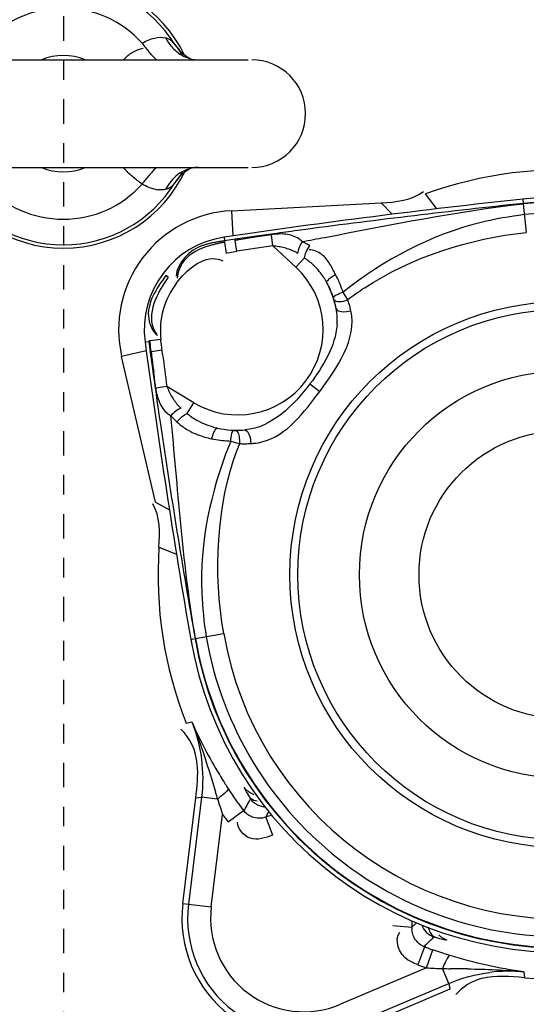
# Model space of a CAD drawing. Header units: inches. Extents: x 22575 to 24734, y 6028 to 6659.
# Tile 122 of 163: x 24592.34 to 24594.93, y 6492.67 to 6497.71. Entities that reach past the tile are written whole.
import ezdxf

# ---------------------------------------------------------------- set-up
doc = ezdxf.new("R2010")
doc.units = ezdxf.units.IN
doc.header["$LTSCALE"] = 0.5
doc.header["$MEASUREMENT"] = 0
doc.linetypes.add('CENTER', pattern=[2, 1.25, -0.25, 0.25, -0.25])
doc.layers.add('CL', color=1, linetype='Continuous')

# ---------------------------------------------------------------- blocks, each defined once
blk = doc.blocks.new('Flygt Large 14 MGD')
at = {"color": 6, "linetype": 'Continuous'}
for p, q in [((24499.5176, 6491.9267), (24501.428, 6491.9267)), ((24499.5176, 6491.3755), (24501.428, 6491.3755)), ((24501.071, 6491.3226), (24501.0679, 6491.3186)), ((24502.3938, 6491.1632), (24502.3353, 6491.2398)), ((24502.165, 6491.1353), (24502.1088, 6491.194)), ((24502.8337, 6491.2131), (24502.8361, 6491.1909)), ((24502.8363, 6491.1886), (24502.852, 6491.0427)), ((24501.3424, 6491.1538), (24501.3492, 6491.0247)), ((24501.5466, 6491.0309), (24501.4644, 6491.0182)), ((24501.5549, 6490.9739), (24501.5466, 6491.0309)), ((24501.7224, 6491.0577), (24501.665, 6491.0499)), ((24501.6962, 6491.0542), (24501.665, 6491.05)), ((24501.3045, 6491.0182), (24501.3073, 6490.9995)), ((24501.4463, 6491.0195), (24501.3612, 6491.0073)), ((24501.0188, 6490.8126), (24501.0068, 6490.8216)), ((24500.8999, 6490.4813), (24500.9186, 6490.4838)), ((24500.9806, 6490.4933), (24500.9256, 6490.4872)), ((24500.906, 6490.4365), (24500.78, 6490.4075)), ((24500.926, 6490.4298), (24500.9377, 6490.3446)), ((24500.9871, 6490.4384), (24500.9314, 6490.4313)), ((24500.9856, 6490.4506), (24500.9834, 6490.4689)), ((24500.9898, 6490.4178), (24500.9856, 6490.4506)), ((24500.9414, 6490.3483), (24500.9442, 6490.3276)), ((24500.9414, 6490.3483), (24500.944, 6490.3276)), ((24501.0115, 6490.2528), (24500.9544, 6490.2451)), ((24501.744, 6490.2661), (24501.7945, 6490.2281)), ((24500.9712, 6490.1088), (24500.9785, 6490.0593)), ((24501.0356, 6490.0688), (24501.0319, 6490.1033)), ((24501.0352, 6490.0688), (24501.0319, 6490.1033)), ((24501.3391, 6489.9733), (24501.3689, 6489.9646)), ((24501.3689, 6489.9646), (24501.3833, 6489.9605)), ((24500.9527, 6489.6597), (24501.0245, 6489.6219)), ((24500.971, 6489.4293), (24501.0608, 6489.3942)), ((24501.134, 6488.9576), (24501.156, 6488.9614)), ((24501.1583, 6488.9618), (24501.302, 6488.9868)), ((24501.1105, 6488.5288), (24501.1397, 6488.5346)), ((24501.3247, 6488.1951), (24501.3193, 6488.2033)), ((24501.1893, 6488.1487), (24501.122, 6487.6008)), ((24501.1594, 6488.1449), (24501.1893, 6488.1487)), ((24501.2711, 6488.1387), (24501.1893, 6488.1487)), ((24501.2391, 6487.5865), (24501.2973, 6488.0605)), ((24501.408, 6488.087), (24501.4041, 6488.0803)), ((24501.4096, 6488.0849), (24501.4062, 6488.0777)), ((24501.518, 6488.0469), (24501.5528, 6487.9549)), ((24501.093, 6487.6044), (24501.2391, 6487.5865)), ((24502.2902, 6487.5053), (24502.2666, 6487.4828)), ((24502.1686, 6487.4908), (24502.2666, 6487.4828)), ((24502.3713, 6487.4281), (24502.3763, 6487.4339)), ((24502.3737, 6487.4272), (24502.3793, 6487.4329)), ((24502.3271, 6487.3837), (24502.3331, 6487.389)), ((24502.3302, 6487.3825), (24502.3355, 6487.3881)), ((24502.4244, 6487.3498), (24502.4043, 6487.3564)), ((24502.4437, 6487.3436), (24502.4244, 6487.3498)), ((24502.4624, 6487.3378), (24502.4437, 6487.3436)), ((24502.3405, 6487.2743), (24501.9009, 6487.0877)), ((24502.4551, 6487.1948), (24502.4229, 6487.2707)), ((24502.8397, 6487.2535), (24502.8422, 6487.2239)), ((24501.947, 6486.9791), (24502.4551, 6487.1948)), ((24502.4551, 6487.1948), (24502.4597, 6487.165))]:
    blk.add_line(p, q, dxfattribs=at)
at = {"color": 7, "linetype": 'Continuous'}
for p, q in [((24501.3424, 6491.1538), (24502.1088, 6491.194)), ((24502.8361, 6491.1909), (24502.8363, 6491.1886)), ((24501.3059, 6490.9918), (24501.3156, 6490.9347)), ((24501.3612, 6491.0073), (24501.3073, 6490.9995)), ((24501.3698, 6490.9462), (24501.3613, 6491.0017)), ((24501.3151, 6490.9373), (24501.3334, 6490.9404)), ((24501.3334, 6490.9404), (24501.3516, 6490.9433)), ((24501.3516, 6490.9433), (24501.3698, 6490.9462)), ((24501.5549, 6490.9739), (24501.6724, 6490.8643)), ((24501.6724, 6490.8643), (24501.7165, 6490.9116)), ((24501.925, 6490.7185), (24501.9139, 6490.7361)), ((24500.9186, 6490.4838), (24500.926, 6490.4298)), ((24500.9286, 6490.4558), (24500.9274, 6490.4683)), ((24500.93, 6490.4435), (24500.9286, 6490.4558)), ((24500.9314, 6490.4313), (24500.93, 6490.4435)), ((24500.9527, 6489.6597), (24500.78, 6490.4075)), ((24501.1492, 6490.17), (24501.0115, 6490.2528)), ((24501.116, 6490.1146), (24501.1492, 6490.17)), ((24501.1583, 6488.9618), (24501.156, 6488.9614)), ((24501.3367, 6488.1768), (24501.3247, 6488.1951)), ((24501.3486, 6488.159), (24501.3367, 6488.1768)), ((24501.093, 6487.6044), (24501.1594, 6488.1449)), ((24501.2797, 6488.1123), (24501.2855, 6488.0948)), ((24501.3776, 6488.1171), (24501.3662, 6488.1335)), ((24501.2855, 6488.0948), (24501.2913, 6488.0776)), ((24501.2913, 6488.0776), (24501.2973, 6488.0605)), ((24501.2973, 6488.0605), (24501.3126, 6488.039)), ((24501.325, 6488.022), (24501.4041, 6488.0803)), ((24501.3126, 6488.039), (24501.3251, 6488.0219)), ((24502.3302, 6487.3825), (24502.2958, 6487.2904)), ((24502.3405, 6487.2743), (24502.3728, 6487.3672)), ((24502.3107, 6487.2849), (24502.3206, 6487.2813)), ((24502.3206, 6487.2813), (24502.3306, 6487.2778)), ((24502.3306, 6487.2778), (24502.3405, 6487.2743)), ((24502.4597, 6487.165), (24501.9584, 6486.9522))]:
    blk.add_line(p, q, dxfattribs=at)
for points in [[(24501.0528, 6492.0057), (24501.0488, 6492.0108), (24501.0446, 6492.0156), (24501.0399, 6492.02), (24501.035, 6492.0241), (24501.0298, 6492.0278), (24501.0243, 6492.0311), (24501.0184, 6492.0341), (24501.0122, 6492.0366), (24501.0056, 6492.0388)], [(24501.0056, 6491.2634), (24501.012, 6491.2655), (24501.0181, 6491.268), (24501.0239, 6491.2709), (24501.0295, 6491.2742), (24501.0348, 6491.278), (24501.0398, 6491.2821), (24501.0445, 6491.2865), (24501.0488, 6491.2914), (24501.0528, 6491.2966)], [(24501.7431, 6490.9743), (24501.739, 6490.9767), (24501.7349, 6490.9791), (24501.7307, 6490.9815), (24501.7264, 6490.9839), (24501.7222, 6490.9862), (24501.7178, 6490.9886), (24501.7134, 6490.9909), (24501.7088, 6490.9932), (24501.7042, 6490.9956)], [(24501.9384, 6490.6971), (24501.9358, 6490.7012), (24501.925, 6490.7185)], [(24500.9274, 6490.4683), (24500.9262, 6490.4809), (24500.9256, 6490.4872)], [(24501.0319, 6490.1033), (24501.0352, 6490.0997), (24501.0385, 6490.0962), (24501.0419, 6490.0926), (24501.0453, 6490.0891), (24501.0488, 6490.0856), (24501.0523, 6490.0821), (24501.0558, 6490.0787), (24501.0594, 6490.0752), (24501.063, 6490.0718)], [(24501.3528, 6490.0282), (24501.354, 6490.0281), (24501.3552, 6490.0281), (24501.3564, 6490.028), (24501.3576, 6490.028), (24501.3589, 6490.0279), (24501.3601, 6490.0279), (24501.3613, 6490.0279), (24501.3625, 6490.0279), (24501.3637, 6490.0279)], [(24501.2408, 6489.9851), (24501.2519, 6489.9831), (24501.2629, 6489.9812), (24501.2739, 6489.9795), (24501.2848, 6489.978), (24501.2957, 6489.9767), (24501.3066, 6489.9756), (24501.3175, 6489.9746), (24501.3283, 6489.9739), (24501.3391, 6489.9733)], [(24501.3662, 6488.1335), (24501.3545, 6488.1504), (24501.3486, 6488.159)], [(24501.2711, 6488.1387), (24501.2739, 6488.1298), (24501.2797, 6488.1123)], [(24502.2958, 6487.2904), (24502.3008, 6487.2886), (24502.3107, 6487.2849)]]:
    blk.add_lwpolyline(points, dxfattribs=at)
at = {"color": 6, "linetype": 'Continuous'}
for points in [[(24501.0677, 6491.984), (24501.0741, 6491.9754), (24501.0838, 6491.9608), (24501.0911, 6491.9485)], [(24501.0913, 6491.3538), (24501.0904, 6491.3523), (24501.0792, 6491.3344), (24501.071, 6491.3226)], [(24501.8897, 6490.7975), (24501.8851, 6490.8075), (24501.8803, 6490.8174), (24501.8754, 6490.8272)], [(24501.9139, 6490.7361), (24501.9103, 6490.7465), (24501.9065, 6490.7568), (24501.9025, 6490.7671), (24501.8984, 6490.7773), (24501.8941, 6490.7875), (24501.8897, 6490.7975)], [(24501.9539, 6490.6416), (24501.9524, 6490.6479), (24501.9509, 6490.6541), (24501.9493, 6490.6603), (24501.9476, 6490.6665), (24501.9459, 6490.6727), (24501.9441, 6490.6788), (24501.9423, 6490.6849), (24501.9404, 6490.691), (24501.9384, 6490.6971)], [(24500.9834, 6490.4689), (24500.9813, 6490.4872), (24500.9806, 6490.4934)], [(24501.3833, 6489.9605), (24501.3897, 6489.9603), (24501.3961, 6489.9601), (24501.4025, 6489.96), (24501.4089, 6489.96), (24501.4153, 6489.96), (24501.4217, 6489.9601), (24501.4281, 6489.9603), (24501.4345, 6489.9605), (24501.4409, 6489.9608)], [(24501.407, 6488.2003), (24501.4073, 6488.1985), (24501.4083, 6488.1956), (24501.4101, 6488.1917), (24501.4126, 6488.1867), (24501.4158, 6488.1806), (24501.4198, 6488.1736), (24501.4245, 6488.1657), (24501.43, 6488.1568), (24501.4362, 6488.147)], [(24502.2902, 6487.5053), (24502.2867, 6487.5019), (24502.2818, 6487.4971), (24502.2767, 6487.4923), (24502.2717, 6487.4875), (24502.2666, 6487.4828)], [(24502.3854, 6487.4317), (24502.397, 6487.4283), (24502.4073, 6487.4255)], [(24502.4073, 6487.4255), (24502.4162, 6487.4231), (24502.4237, 6487.4213), (24502.4299, 6487.42), (24502.435, 6487.419), (24502.4393, 6487.4184), (24502.4425, 6487.4182), (24502.4447, 6487.4183)], [(24502.4043, 6487.3564), (24502.3835, 6487.3635), (24502.3728, 6487.3672)]]:
    blk.add_lwpolyline(points, dxfattribs=at)
for centre, radius in [((24500.4817, 6497.6747), 16.5354), ((24500.4817, 6497.6747), 13.0393), ((24503.0408, 6489.2889), 1.3583), ((24503.0408, 6489.2889), 1.0433), ((24503.0408, 6489.2889), 0.7382)]:
    blk.add_circle(centre, radius, dxfattribs=at)
at = {"color": 7, "linetype": 'Continuous'}
blk.add_circle((24503.0408, 6489.2889), 1.3993, dxfattribs=at)
at = {"color": 6, "linetype": 'Continuous'}
for centre, radius, start, end in [((24500.4817, 6497.6747), 16.5917, 117.49465, 109.75854), ((24500.4817, 6497.6747), 13.2284, 91.5783, 88.4217), ((24500.4817, 6497.0055), 13.8976, 271.98593, 88.01409), ((24500.4827, 6497.6665), 13.2319, 193.62745, 269.36225), ((24500.4817, 6491.6511), 0.6722, 31.8348, 148.1652), ((24500.4817, 6491.6511), 0.5411, 41.8389, 138.1611), ((24501.5954, 6492.5422), 0.8866, 216.726, 220.2814), ((24500.4817, 6491.6511), 0.2981, 67.8629, 112.1371), ((24500.7295, 6491.7392), 0.4192, 29.9547, 33.9588), ((24501.4463, 6491.6511), 0.2756, 270, 90), ((24500.4817, 6491.6511), 0.2981, 247.8629, 292.1371), ((24501.5961, 6490.7596), 0.8874, 139.7226, 143.2749), ((24500.7311, 6491.562), 0.4173, 325.9229, 330.087), ((24500.4817, 6491.6511), 0.6722, 211.8348, 328.1652), ((24500.4817, 6491.6511), 0.5411, 221.8389, 318.1611), ((24500.7885, 6491.5214), 0.347, 319.6216, 322.628), ((24500.765, 6491.5392), 0.3765, 322.6347, 325.9102), ((24500.9832, 6491.4122), 0.1522, 259.1716, 264.0804), ((24507.0477, 6452.063), 39.3763, 96.14353, 98.38671), ((24507.0538, 6451.2009), 40.2118, 96.02067, 97.61881), ((24503.0408, 6489.2889), 1.9353, 9.8565, 96.1435), ((24503.0408, 6489.2889), 1.8554, 9.8564, 96.1436), ((24506.6787, 6454.2586), 37.1314, 97.94669, 98.10079), ((24506.5424, 6455.2356), 36.145, 97.7551, 97.94684), ((24501.5993, 6490.6777), 0.3571, 95.3567, 98.4844), ((24501.5946, 6490.811), 0.2236, 83.5284, 88.0321), ((24501.3744, 6490.5447), 0.4786, 98.3867, 187.6133), ((24501.8946, 6487.9027), 3.1446, 99.3837, 99.7652), ((24501.6224, 6490.9149), 0.1149, 44.5787, 55.4746), ((24496.9734, 6516.6414), 26.0786, 280.45175, 280.70998), ((24505.9708, 6460.8587), 30.4373, 98.34196, 98.69444), ((24501.7317, 6490.8203), 0.1339, 82.626, 86.4128), ((24501.5259, 6490.6266), 0.3429, 46.9338, 56.2209), ((24501.5239, 6490.6244), 0.3458, 43.8586, 46.9361), ((24501.3744, 6490.5447), 0.4371, 239, 47), ((24501.5192, 6490.6201), 0.3522, 37.6912, 43.8466), ((24501.5048, 6490.6092), 0.3703, 28.2148, 37.6521), ((24501.3837, 6490.5375), 0.4055, 142.9814, 186.246), ((24502.9441, 6489.3727), 1.663, 123.6835, 127.2116), ((24501.5951, 6490.5958), 0.2892, 2.8276, 10.972), ((24501.5732, 6490.5949), 0.3111, 355.3522, 2.8066), ((24539.9291, 6495.6981), 39.3763, 187.61329, 189.85647), ((24504.429, 6490.8148), 3.5186, 186.2574, 186.9388), ((24507.4926, 6491.1876), 6.6047, 186.93845, 187.30061), ((24531.6583, 6494.3698), 30.922, 187.34281, 187.6512), ((24536.3537, 6495.2552), 35.7548, 187.89398, 188.27575), ((24488.3121, 6488.6879), 12.7379, 7.11533, 7.39601), ((24496.2402, 6489.6819), 4.7478, 6.8125, 7.0631), ((24501.0868, 6490.2042), 0.1148, 230.5452, 241.4308), ((24501.257, 6490.2761), 0.2817, 226.4888, 234.7467), ((24501.3374, 6490.3765), 0.3429, 229.7785, 239.6409), ((24540.586, 6495.9022), 40.0362, 188.39178, 189.98339), ((24501.3506, 6490.4109), 0.38, 254.7667, 257.7324), ((24501.3116, 6490.3718), 0.3922, 245.5265, 248.7912), ((24503.3006, 6489.1604), 2.1233, 157.4917, 158.1447), ((24501.4256, 6490.2641), 0.3037, 276.5453, 283.6963), ((24502.9279, 6489.3609), 1.6568, 158.7858, 159.6289), ((24501.4258, 6490.263), 0.3025, 272.8648, 276.5399), ((24503.0408, 6489.2889), 1.8554, 189.8564, 233), ((24503.0408, 6489.2889), 1.764, 189.8565, 276.1435), ((24503.0408, 6489.2889), 1.9353, 189.8565, 276.1435), ((24503.2505, 6489.4659), 2.3071, 203.8093, 211.3874), ((24503.3918, 6489.549), 2.471, 211.3246, 212.2762), ((24503.4235, 6489.569), 2.5085, 212.2756, 212.9849), ((24507.3522, 6489.9887), 6.3563, 196.56624, 196.92155), ((24501.4888, 6488.2554), 0.0987, 213.9365, 223.5335), ((24502.2928, 6487.6613), 0.9795, 152.973, 154.3754), ((24502.3175, 6487.6486), 1.0073, 150.7086, 152.9699), ((24502.3156, 6487.6467), 0.8923, 151.2588, 153.355), ((24501.714, 6487.5281), 0.5545, 107.2586, 110.6915), ((24503.0408, 6489.2889), 1.8554, 233, 276.1436), ((24501.714, 6487.5281), 0.5964, 173, 293), ((24501.714, 6487.5281), 0.4785, 173, 293), ((24501.714, 6487.5281), 0.5545, 355.3085, 358.7413), ((24502.3564, 6487.4753), 0.0902, 175.2652, 184.1541), ((24501.6737, 6488.1308), 0.9925, 311.6325, 314.8537), ((24502.4751, 6487.5122), 0.0987, 242.4725, 252.0631), ((24502.3614, 6487.4664), 0.0896, 240.7149, 249.5792), ((24502.5096, 6490.2245), 2.955, 266.72, 268.3188), ((24502.8132, 6487.1302), 0.4148, 158.3669, 160.1895), ((24502.6004, 6498.2445), 10.9752, 269.07359, 269.29048), ((24502.0912, 6454.9459), 32.3264, 89.18603, 89.3385), ((24502.763, 6486.4698), 0.7874, 84.411, 97.123)]:
    blk.add_arc(centre, radius, start, end, dxfattribs=at)
at = {"color": 7, "linetype": 'Continuous'}
for centre, radius, start, end in [((24500.4817, 6491.6511), 0.689, 25.7633, 155.065), ((24501.208, 6492.0978), 0.1805, 210.6802, 219.0334), ((24501.2188, 6492.1063), 0.1942, 218.9773, 222.8016), ((24501.177, 6492.1054), 0.1791, 241.2989, 253.9733), ((24501.1751, 6492.0987), 0.1721, 253.9697, 262.0795), ((24501.1735, 6492.0873), 0.1606, 262.066, 269.9406), ((24500.4817, 6491.6511), 0.689, 204.9351, 335.0649), ((24501.1771, 6491.1967), 0.1792, 106.016, 120.1001), ((24503.0408, 6489.2889), 2.0745, 84.5068, 109.8813), ((24501.2137, 6491.1561), 0.2341, 146.581, 152.713), ((24501.2081, 6491.2044), 0.1806, 140.8521, 149.3168), ((24503.0408, 6489.2889), 1.913, 9.8565, 96.1438), ((24503.0408, 6489.2889), 1.9107, 9.8564, 96.1436), ((24501.3744, 6490.5447), 0.61, 93, 193), ((24501.4596, 6490.2416), 0.7385, 81.4395, 82.5826), ((24501.4871, 6490.4241), 0.554, 79.8979, 81.4419), ((24501.5384, 6490.6717), 0.301, 72.6177, 75.5114), ((24501.3744, 6490.5447), 0.5157, 11.8855, 27.6838), ((24501.3951, 6490.5455), 0.497, 19.056, 28.7085), ((24501.3956, 6490.5627), 0.4914, 10.3351, 15.9015), ((24501.2157, 6490.2904), 0.1985, 224.0871, 228.1773), ((24501.3744, 6490.5447), 0.5157, 258.3162, 274.1145), ((24501.3629, 6490.5193), 0.4914, 270.0985, 275.6649), ((24503.0408, 6489.2889), 2.0745, 176.1187, 201.4932), ((24503.0408, 6489.2889), 1.913, 189.8565, 276.1438), ((24503.0408, 6489.2889), 1.9107, 189.8564, 233), ((24501.0166, 6488.4916), 0.4351, 305.7971, 307.5662), ((24503.0408, 6489.2889), 2.0345, 215.1674, 216.4431), ((24503.0408, 6489.2889), 1.9107, 233, 276.1436), ((24501.714, 6487.5281), 0.6256, 173, 293), ((24503.0408, 6489.2889), 2.0345, 249.5568, 250.8326), ((24503.0408, 6489.2889), 2.0745, 264.5068, 289.8813)]:
    blk.add_arc(centre, radius, start, end, dxfattribs=at)
at = {"color": 6, "linetype": 'Continuous'}
for points, knots in [([(24500.5055, 6514.3477), (24502.372, 6514.3637), (24506.1468, 6513.7806), (24511.1715, 6511.0624), (24515.0285, 6506.838), (24517.276, 6501.575), (24517.6711, 6495.865), (24516.1747, 6490.3385), (24512.9598, 6485.6068), (24509.8918, 6483.3165), (24508.2266, 6482.4577)], [0, 0, 0, 0, 0.124657, 0.249555, 0.374519, 0.499562, 0.62464, 0.749748, 0.874871, 1, 1, 1, 1]), ([(24500.4817, 6514.3188), (24502.3217, 6514.3095), (24506.0312, 6513.6801), (24510.9609, 6510.971), (24514.7378, 6506.7941), (24516.9347, 6501.6132), (24517.3129, 6496.0024), (24515.8319, 6490.5808), (24512.6657, 6485.9487), (24509.6474, 6483.7162), (24508.011, 6482.8833)], [0, 0, 0, 0, 0.125006, 0.250216, 0.375389, 0.5005, 0.625513, 0.750428, 0.875253, 1, 1, 1, 1]), ([(24508.8642, 6513.5333), (24509.1819, 6513.3882), (24509.829, 6513.1232), (24511.0703, 6512.4795), (24513.1525, 6511.196), (24515.7909, 6508.8649), (24518.2589, 6505.445), (24520.5105, 6500.3153), (24521.1911, 6493.1796), (24518.5751, 6485.0427), (24513.0843, 6478.5027), (24505.5888, 6474.4271), (24497.1569, 6473.2714), (24491.5907, 6474.4564), (24489.0078, 6475.4889)], [0, 0, 0, 0, 0.015697, 0.031393, 0.062773, 0.125436, 0.188116, 0.250802, 0.375528, 0.500306, 0.625148, 0.750062, 0.875014, 1, 1, 1, 1]), ([(24508.7951, 6513.352), (24511.3569, 6512.3104), (24514.9057, 6509.8038), (24518.1433, 6505.2561), (24520.3638, 6500.1182), (24520.9786, 6492.981), (24518.2665, 6484.8785), (24512.6787, 6478.4215), (24505.1131, 6474.4751), (24496.6575, 6473.4854), (24491.1167, 6474.7937), (24488.5579, 6475.8854)], [0, 0, 0, 0, 0.124465, 0.187141, 0.249831, 0.374614, 0.499522, 0.624525, 0.749627, 0.874792, 1, 1, 1, 1]), ([(24475.7765, 6512.4814), (24474.3, 6509.4194), (24472.4498, 6502.792), (24473.3391, 6492.6096), (24477.8407, 6483.5456), (24485.348, 6476.8444), (24494.7881, 6473.5501), (24503.0999, 6474.1401), (24509.0913, 6476.6028), (24514.389, 6480.2085), (24517.3667, 6484.1864), (24518.6518, 6487.0753)], [0, 0, 0, 0, 0.130141, 0.256914, 0.383071, 0.508363, 0.632667, 0.756007, 0.817618, 0.878957, 1, 1, 1, 1]), ([(24475.6571, 6512.3413), (24474.2827, 6509.3972), (24472.4701, 6503.0097), (24473.1803, 6493.086), (24477.4101, 6484.0583), (24484.6571, 6477.1989), (24493.9745, 6473.5931), (24502.3466, 6473.9036), (24508.4861, 6476.1802), (24512.6439, 6478.8318), (24516.1199, 6482.3288), (24517.8546, 6485.1289), (24518.552, 6486.6026)], [0, 0, 0, 0, 0.12495, 0.249862, 0.37474, 0.499589, 0.624414, 0.749191, 0.811899, 0.874607, 0.937303, 1, 1, 1, 1]), ([(24508.2263, 6482.4576), (24506.4086, 6481.3874), (24502.3368, 6479.9069), (24495.8742, 6480.0247), (24489.8589, 6482.389), (24485.0136, 6486.661), (24481.9013, 6492.3176), (24480.8068, 6498.6736), (24481.8393, 6505.0473), (24483.916, 6508.8197), (24485.1813, 6510.5108)], [0, 0, 0, 0, 0.124914, 0.249885, 0.374837, 0.499806, 0.624822, 0.749912, 0.874925, 1, 1, 1, 1]), ([(24486.4825, 6507.4771), (24484.7228, 6504.9649), (24482.5589, 6498.8371), (24484.564, 6489.3934), (24491.1511, 6482.3318), (24497.4135, 6480.5986), (24500.4807, 6480.5982)], [0, 0, 0, 0, 0.249998, 0.500001, 0.750002, 1, 1, 1, 1]), ([(24500.4817, 6481.0778), (24497.5015, 6481.0781), (24491.417, 6482.7643), (24485.0197, 6489.6262), (24483.0706, 6498.8017), (24485.1783, 6504.7524), (24486.8875, 6507.1932)], [0, 0, 0, 0, 0.250025, 0.500032, 0.750017, 1, 1, 1, 1]), ([(24511.6713, 6504.7319), (24512.912, 6502.7654), (24514.3569, 6498.0685), (24512.6264, 6490.9723), (24507.5504, 6485.7197), (24502.8069, 6484.4351), (24500.4817, 6484.4349)], [0, 0, 0, 0, 0.250001, 0.500002, 0.750002, 1, 1, 1, 1]), ([(24500.9633, 6483.269), (24502.5967, 6483.3257), (24505.8722, 6484.0284), (24510.0905, 6486.7192), (24513.1126, 6490.7069), (24514.0708, 6493.9172), (24514.2537, 6495.5408)], [0, 0, 0, 0, 0.250045, 0.500065, 0.750048, 1, 1, 1, 1]), ([(24500.8849, 6492.012), (24500.9047, 6492.0239), (24500.9435, 6492.0408), (24500.9875, 6492.0441), (24501.0056, 6492.0388)], [0, 0, 0, 0, 0.550249, 1, 1, 1, 1]), ([(24501.0528, 6492.0057), (24501.0567, 6492.0011), (24501.0652, 6491.9906), (24501.073, 6491.9796), (24501.0772, 6491.9734)], [0, 0, 0, 0, 0.443161, 1, 1, 1, 1]), ([(24500.7914, 6491.929), (24500.804, 6491.9428), (24500.8337, 6491.9685), (24500.8709, 6491.9822), (24500.8905, 6491.9858)], [0, 0, 0, 0, 0.484401, 1, 1, 1, 1]), ([(24500.9578, 6491.9266), (24500.9512, 6491.9332), (24500.9381, 6491.9471), (24500.9254, 6491.9615), (24500.9191, 6491.969)], [0, 0, 0, 0, 0.489254, 1, 1, 1, 1]), ([(24500.8849, 6491.2902), (24500.8681, 6491.3028), (24500.8345, 6491.3278), (24500.804, 6491.357), (24500.791, 6491.3733)], [0, 0, 0, 0, 0.501378, 1, 1, 1, 1]), ([(24500.9543, 6491.3721), (24500.9483, 6491.3659), (24500.9364, 6491.3532), (24500.9249, 6491.34), (24500.9191, 6491.3332)], [0, 0, 0, 0, 0.491201, 1, 1, 1, 1]), ([(24500.9546, 6491.2627), (24500.9427, 6491.2649), (24500.9186, 6491.2723), (24500.896, 6491.2835), (24500.8849, 6491.2902)], [0, 0, 0, 0, 0.481326, 1, 1, 1, 1]), ([(24501.0056, 6491.2634), (24500.9998, 6491.2617), (24500.987, 6491.2597), (24500.9741, 6491.2601), (24500.9675, 6491.2608)], [0, 0, 0, 0, 0.476419, 1, 1, 1, 1]), ([(24501.6022, 6491.0344), (24501.5962, 6491.0346), (24501.5841, 6491.0346), (24501.572, 6491.0338), (24501.5659, 6491.0333)], [0, 0, 0, 0, 0.495524, 1, 1, 1, 1]), ([(24501.6875, 6491.0095), (24501.6778, 6491.0162), (24501.6557, 6491.0269), (24501.6319, 6491.0317), (24501.6198, 6491.0331)], [0, 0, 0, 0, 0.491091, 1, 1, 1, 1]), ([(24501.2291, 6490.985), (24501.2233, 6490.9835), (24501.2115, 6490.9804), (24501.2, 6490.9768), (24501.1943, 6490.9749)], [0, 0, 0, 0, 0.501196, 1, 1, 1, 1]), ([(24501.2681, 6490.9932), (24501.2616, 6490.9921), (24501.2486, 6490.9895), (24501.2356, 6490.9866), (24501.2291, 6490.985)], [0, 0, 0, 0, 0.498475, 1, 1, 1, 1]), ([(24501.2713, 6490.9847), (24501.2653, 6490.9833), (24501.2534, 6490.9805), (24501.2415, 6490.9774), (24501.2356, 6490.9757)], [0, 0, 0, 0, 0.498397, 1, 1, 1, 1]), ([(24501.3073, 6490.9995), (24501.3008, 6490.9986), (24501.2877, 6490.9966), (24501.2747, 6490.9944), (24501.2681, 6490.9932)], [0, 0, 0, 0, 0.494512, 1, 1, 1, 1]), ([(24501.3059, 6490.9918), (24501.3002, 6490.9907), (24501.2886, 6490.9885), (24501.2771, 6490.986), (24501.2713, 6490.9847)], [0, 0, 0, 0, 0.495425, 1, 1, 1, 1]), ([(24501.4644, 6491.0182), (24501.4506, 6491.0161), (24501.4231, 6491.0119), (24501.3956, 6491.0075), (24501.3819, 6491.0052)], [0, 0, 0, 0, 0.500157, 1, 1, 1, 1]), ([(24501.851, 6490.8725), (24501.8398, 6490.8917), (24501.8147, 6490.9298), (24501.7713, 6490.9502), (24501.7489, 6490.9531)], [0, 0, 0, 0, 0.495556, 1, 1, 1, 1]), ([(24501.0968, 6490.8939), (24501.0881, 6490.8822), (24501.0729, 6490.8549), (24501.0663, 6490.8244), (24501.0648, 6490.8082)], [0, 0, 0, 0, 0.472903, 1, 1, 1, 1]), ([(24501.275, 6490.905), (24501.2789, 6490.904), (24501.2867, 6490.9016), (24501.2943, 6490.8987), (24501.2982, 6490.8971)], [0, 0, 0, 0, 0.488298, 1, 1, 1, 1]), ([(24501.8348, 6490.7956), (24501.8393, 6490.8019), (24501.8526, 6490.8134), (24501.8671, 6490.8227), (24501.8754, 6490.8272)], [0, 0, 0, 0, 0.448002, 1, 1, 1, 1]), ([(24501.8754, 6490.8272), (24501.8714, 6490.8348), (24501.8635, 6490.85), (24501.8553, 6490.8651), (24501.851, 6490.8725)], [0, 0, 0, 0, 0.498531, 1, 1, 1, 1]), ([(24501.831, 6490.7843), (24501.8305, 6490.7858), (24501.8313, 6490.7901), (24501.8334, 6490.7936), (24501.8348, 6490.7956)], [0, 0, 0, 0, 0.396741, 1, 1, 1, 1]), ([(24501.879, 6490.6509), (24501.8821, 6490.6415), (24501.9144, 6490.6335), (24501.9383, 6490.6372), (24501.9539, 6490.6416)], [0, 0, 0, 0, 0.379341, 1, 1, 1, 1]), ([(24500.9185, 6490.5991), (24500.9208, 6490.585), (24500.9301, 6490.5556), (24500.9475, 6490.5302), (24500.958, 6490.518)], [0, 0, 0, 0, 0.469681, 1, 1, 1, 1]), ([(24500.9484, 6490.5371), (24500.9504, 6490.5334), (24500.955, 6490.5258), (24500.96, 6490.5186), (24500.9627, 6490.515)], [0, 0, 0, 0, 0.489469, 1, 1, 1, 1]), ([(24500.9544, 6490.2451), (24500.9577, 6490.2201), (24500.9683, 6490.1724), (24500.996, 6490.1302), (24501.0139, 6490.1155)], [0, 0, 0, 0, 0.522067, 1, 1, 1, 1]), ([(24501.2508, 6490.0443), (24501.2356, 6490.0484), (24501.2058, 6490.0586), (24501.1776, 6490.0727), (24501.1641, 6490.0806)], [0, 0, 0, 0, 0.501057, 1, 1, 1, 1]), ([(24501.0944, 6490.0461), (24501.1029, 6490.04), (24501.1207, 6490.0287), (24501.1395, 6490.0192), (24501.1491, 6490.0148)], [0, 0, 0, 0, 0.498476, 1, 1, 1, 1]), ([(24501.3637, 6490.0279), (24501.365, 6490.0277), (24501.368, 6490.0262), (24501.3701, 6490.0238), (24501.3712, 6490.0224)], [0, 0, 0, 0, 0.432376, 1, 1, 1, 1]), ([(24501.3712, 6490.0224), (24501.3769, 6490.0151), (24501.3827, 6489.9936), (24501.384, 6489.9725), (24501.3833, 6489.9605)], [0, 0, 0, 0, 0.435416, 1, 1, 1, 1]), ([(24501.4114, 6490.0303), (24501.4213, 6490.0299), (24501.4379, 6490.0011), (24501.4409, 6489.9771), (24501.4409, 6489.9608)], [0, 0, 0, 0, 0.379339, 1, 1, 1, 1]), ([(24501.1697, 6490.0062), (24501.1812, 6490.0017), (24501.2047, 6489.9938), (24501.2287, 6489.9877), (24501.2408, 6489.9851)], [0, 0, 0, 0, 0.499274, 1, 1, 1, 1]), ([(24501.458, 6488.1617), (24501.4501, 6488.1643), (24501.4352, 6488.1713), (24501.4227, 6488.1817), (24501.4173, 6488.1874)], [0, 0, 0, 0, 0.517862, 1, 1, 1, 1]), ([(24501.4362, 6488.147), (24501.4374, 6488.1451), (24501.4382, 6488.1427), (24501.4413, 6488.1396), (24501.4408, 6488.1388)], [0, 0, 0, 0, 0.71576, 1, 1, 1, 1]), ([(24501.4459, 6488.1383), (24501.4441, 6488.1395), (24501.4406, 6488.1422), (24501.4375, 6488.1454), (24501.4362, 6488.147)], [0, 0, 0, 0, 0.515751, 1, 1, 1, 1]), ([(24501.4709, 6488.1114), (24501.4649, 6488.115), (24501.4538, 6488.1232), (24501.4447, 6488.1335), (24501.4408, 6488.1388)], [0, 0, 0, 0, 0.516865, 1, 1, 1, 1]), ([(24501.4734, 6488.1279), (24501.4683, 6488.1288), (24501.4587, 6488.1312), (24501.4498, 6488.1357), (24501.4459, 6488.1383)], [0, 0, 0, 0, 0.523994, 1, 1, 1, 1]), ([(24501.5162, 6488.0981), (24501.5081, 6488.0985), (24501.4923, 6488.1011), (24501.4776, 6488.1075), (24501.4709, 6488.1114)], [0, 0, 0, 0, 0.507977, 1, 1, 1, 1]), ([(24501.449, 6488.0473), (24501.4402, 6488.0506), (24501.4233, 6488.0594), (24501.4097, 6488.0728), (24501.4041, 6488.0803)], [0, 0, 0, 0, 0.500795, 1, 1, 1, 1]), ([(24501.5528, 6487.9549), (24501.5165, 6487.9412), (24501.4384, 6487.9113), (24501.3732, 6487.9863), (24501.3739, 6488.0209)], [0, 0, 0, 0, 0.527905, 1, 1, 1, 1]), ([(24501.518, 6488.0469), (24501.5071, 6488.0427), (24501.4834, 6488.0388), (24501.46, 6488.0433), (24501.449, 6488.0473)], [0, 0, 0, 0, 0.499009, 1, 1, 1, 1]), ([(24502.2728, 6487.441), (24502.2711, 6487.4455), (24502.2683, 6487.4546), (24502.2669, 6487.4641), (24502.2665, 6487.4688)], [0, 0, 0, 0, 0.500391, 1, 1, 1, 1]), ([(24502.3163, 6487.4951), (24502.3211, 6487.4811), (24502.337, 6487.4552), (24502.3626, 6487.4388), (24502.3763, 6487.4339)], [0, 0, 0, 0, 0.505416, 1, 1, 1, 1]), ([(24502.3501, 6487.4825), (24502.3519, 6487.4731), (24502.3576, 6487.456), (24502.3693, 6487.4419), (24502.3759, 6487.4371)], [0, 0, 0, 0, 0.538872, 1, 1, 1, 1]), ([(24502.3176, 6487.3883), (24502.3074, 6487.394), (24502.2891, 6487.4095), (24502.2769, 6487.4301), (24502.2728, 6487.441)], [0, 0, 0, 0, 0.498956, 1, 1, 1, 1]), ([(24502.3759, 6487.4371), (24502.3774, 6487.436), (24502.3805, 6487.434), (24502.3838, 6487.4324), (24502.3854, 6487.4317)], [0, 0, 0, 0, 0.50923, 1, 1, 1, 1]), ([(24502.3763, 6487.4339), (24502.3768, 6487.4346), (24502.3807, 6487.4324), (24502.3833, 6487.4324), (24502.3854, 6487.4317)], [0, 0, 0, 0, 0.280456, 1, 1, 1, 1]), ([(24502.4036, 6487.4442), (24502.4074, 6487.4402), (24502.4155, 6487.4329), (24502.4248, 6487.4271), (24502.4295, 6487.4247)], [0, 0, 0, 0, 0.513143, 1, 1, 1, 1]), ([(24502.2958, 6487.2904), (24502.2872, 6487.2936), (24502.2695, 6487.3012), (24502.2527, 6487.3104), (24502.2443, 6487.3156)], [0, 0, 0, 0, 0.4836, 1, 1, 1, 1]), ([(24502.4624, 6487.3378), (24502.4552, 6487.338), (24502.4416, 6487.3137), (24502.433, 6487.2968), (24502.4276, 6487.2831)], [0, 0, 0, 0, 0.328147, 1, 1, 1, 1])]:
    blk.add_open_spline(points, degree=3, knots=knots, dxfattribs=at)
at = {"color": 7, "linetype": 'Continuous'}
for points, knots in [([(24501.0056, 6492.0388), (24501.0154, 6492.0199), (24501.0397, 6491.9851), (24501.0729, 6491.9582), (24501.091, 6491.9483)], [0, 0, 0, 0, 0.507895, 1, 1, 1, 1]), ([(24501.1279, 6491.9337), (24501.1183, 6491.9392), (24501.1, 6491.9514), (24501.0837, 6491.9663), (24501.0763, 6491.9743)], [0, 0, 0, 0, 0.502032, 1, 1, 1, 1]), ([(24501.0872, 6491.3517), (24501.0735, 6491.3438), (24501.0478, 6491.3238), (24501.0273, 6491.2987), (24501.0183, 6491.2851)], [0, 0, 0, 0, 0.492283, 1, 1, 1, 1]), ([(24501.0681, 6491.3184), (24501.0763, 6491.3285), (24501.0948, 6491.3471), (24501.1165, 6491.362), (24501.1279, 6491.3685)], [0, 0, 0, 0, 0.497129, 1, 1, 1, 1]), ([(24501.1734, 6491.3755), (24501.1658, 6491.3755), (24501.1503, 6491.3744), (24501.1352, 6491.3711), (24501.1276, 6491.369)], [0, 0, 0, 0, 0.491802, 1, 1, 1, 1]), ([(24501.3073, 6490.9995), (24501.3067, 6490.9989), (24501.3062, 6490.9961), (24501.306, 6490.9936), (24501.3059, 6490.9918)], [0, 0, 0, 0, 0.338064, 1, 1, 1, 1]), ([(24501.3613, 6491.0017), (24501.3612, 6491.003), (24501.3611, 6491.0048), (24501.361, 6491.0067), (24501.3612, 6491.0073)], [0, 0, 0, 0, 0.669325, 1, 1, 1, 1]), ([(24501.7042, 6490.9955), (24501.698, 6490.9858), (24501.6889, 6490.9661), (24501.682, 6490.9453), (24501.6807, 6490.9352)], [0, 0, 0, 0, 0.530794, 1, 1, 1, 1]), ([(24501.6137, 6490.9631), (24501.6089, 6490.9643), (24501.5991, 6490.9666), (24501.5892, 6490.9686), (24501.5843, 6490.9694)], [0, 0, 0, 0, 0.497886, 1, 1, 1, 1]), ([(24501.6807, 6490.9352), (24501.6726, 6490.9403), (24501.6555, 6490.9493), (24501.6375, 6490.956), (24501.6283, 6490.9589)], [0, 0, 0, 0, 0.501355, 1, 1, 1, 1]), ([(24501.7165, 6490.9116), (24501.7173, 6490.9218), (24501.7246, 6490.9439), (24501.7357, 6490.964), (24501.7431, 6490.9743)], [0, 0, 0, 0, 0.447968, 1, 1, 1, 1]), ([(24501.9139, 6490.7361), (24501.9017, 6490.7317), (24501.8876, 6490.7243), (24501.8645, 6490.7139), (24501.8649, 6490.7078)], [0, 0, 0, 0, 0.677412, 1, 1, 1, 1]), ([(24501.8682, 6490.6974), (24501.8718, 6490.6895), (24501.9027, 6490.6872), (24501.9238, 6490.692), (24501.9384, 6490.6971)], [0, 0, 0, 0, 0.359188, 1, 1, 1, 1]), ([(24500.9256, 6490.4872), (24500.924, 6490.4867), (24500.9216, 6490.4857), (24500.919, 6490.4845), (24500.9186, 6490.4838)], [0, 0, 0, 0, 0.661938, 1, 1, 1, 1]), ([(24500.926, 6490.4298), (24500.9265, 6490.4301), (24500.9284, 6490.4305), (24500.9302, 6490.431), (24500.9314, 6490.4313)], [0, 0, 0, 0, 0.330673, 1, 1, 1, 1]), ([(24501.0115, 6490.2528), (24501.0195, 6490.2344), (24501.0363, 6490.1987), (24501.0596, 6490.1663), (24501.0732, 6490.1524)], [0, 0, 0, 0, 0.506397, 1, 1, 1, 1]), ([(24501.0834, 6490.1425), (24501.0741, 6490.1385), (24501.056, 6490.1261), (24501.0395, 6490.1119), (24501.0319, 6490.1033)], [0, 0, 0, 0, 0.469206, 1, 1, 1, 1]), ([(24501.063, 6490.0718), (24501.0708, 6490.0817), (24501.0871, 6490.0979), (24501.1064, 6490.111), (24501.116, 6490.1146)], [0, 0, 0, 0, 0.552031, 1, 1, 1, 1]), ([(24501.2527, 6490.0207), (24501.25, 6490.0152), (24501.2456, 6490.0034), (24501.2422, 6489.9914), (24501.2408, 6489.9851)], [0, 0, 0, 0, 0.490158, 1, 1, 1, 1]), ([(24501.2633, 6490.0364), (24501.2613, 6490.0345), (24501.2573, 6490.0295), (24501.2542, 6490.024), (24501.2527, 6490.0207)], [0, 0, 0, 0, 0.431301, 1, 1, 1, 1]), ([(24501.2699, 6490.0396), (24501.2689, 6490.0397), (24501.2663, 6490.0389), (24501.2644, 6490.0373), (24501.2633, 6490.0364)], [0, 0, 0, 0, 0.424675, 1, 1, 1, 1]), ([(24501.3391, 6489.9733), (24501.3399, 6489.9863), (24501.3432, 6490.0019), (24501.3469, 6490.0269), (24501.3528, 6490.0282)], [0, 0, 0, 0, 0.684383, 1, 1, 1, 1]), ([(24501.3247, 6488.1951), (24501.3269, 6488.1882), (24501.3072, 6488.1685), (24501.2934, 6488.1556), (24501.2819, 6488.1467)], [0, 0, 0, 0, 0.333787, 1, 1, 1, 1])]:
    blk.add_open_spline(points, degree=3, knots=knots, dxfattribs=at)
for points in [[(24502.1088, 6491.194), (24502.1835, 6491.1979), (24502.2668, 6491.2059), (24502.3254, 6491.2523)], [(24500.9711, 6489.4293), (24500.9761, 6489.5039), (24500.9781, 6489.5876), (24500.939, 6489.6513)], [(24501.1675, 6488.3189), (24501.1613, 6488.3846), (24501.1318, 6488.4537), (24501.0827, 6488.4979)], [(24501.1594, 6488.1449), (24501.1664, 6488.2025), (24501.1731, 6488.2611), (24501.1675, 6488.3189)], [(24502.6246, 6487.2196), (24502.5741, 6487.2068), (24502.5251, 6487.1777), (24502.4914, 6487.138)], [(24502.8422, 6487.2239), (24502.77, 6487.2309), (24502.695, 6487.2373), (24502.6246, 6487.2196)]]:
    blk.add_open_spline(points, degree=3, dxfattribs=at)
at = {"color": 6, "linetype": 'Continuous'}
for points in [[(24501.8198, 6491.0171), (24502.1574, 6491.0809), (24502.4947, 6491.1518), (24502.8363, 6491.1886)], [(24502.8422, 6491.1337), (24502.7677, 6491.1241), (24502.6934, 6491.1111), (24502.6204, 6491.0934)], [(24502.6204, 6491.0934), (24502.3639, 6491.0313), (24502.1203, 6490.9005), (24501.9139, 6490.7361)], [(24502.0218, 6490.7564), (24502.2654, 6490.9188), (24502.561, 6491.0114), (24502.852, 6491.0427)], [(24501.1943, 6490.9749), (24501.1289, 6490.9528), (24501.0637, 6490.8869), (24501.0589, 6490.8181)], [(24501.2356, 6490.9757), (24501.1839, 6490.9611), (24501.1292, 6490.9367), (24501.0968, 6490.8939)], [(24501.0599, 6490.7816), (24501.1096, 6490.8477), (24501.195, 6490.9257), (24501.275, 6490.905)], [(24501.0188, 6490.8126), (24500.9618, 6490.7369), (24500.9028, 6490.6202), (24500.9484, 6490.5371)], [(24501.0068, 6490.8216), (24500.9588, 6490.7579), (24500.9058, 6490.6779), (24500.9185, 6490.5991)], [(24501.7945, 6490.2281), (24501.8824, 6490.3468), (24501.9867, 6490.4975), (24501.9539, 6490.6416)], [(24501.8833, 6490.5697), (24501.8744, 6490.4587), (24501.811, 6490.355), (24501.744, 6490.2661)], [(24501.744, 6490.2661), (24501.6622, 6490.1576), (24501.5468, 6490.0421), (24501.4114, 6490.0303)], [(24501.4976, 6489.9691), (24501.6252, 6490.0001), (24501.7154, 6490.1232), (24501.7945, 6490.2281)], [(24501.1583, 6488.9618), (24501.0948, 6489.3276), (24501.0706, 6489.6992), (24501.0352, 6490.0688)], [(24501.3299, 6489.9509), (24501.2346, 6489.7131), (24501.1795, 6489.451), (24501.1903, 6489.1951)], [(24501.3029, 6488.987), (24501.2485, 6489.3001), (24501.2641, 6489.6397), (24501.3747, 6489.9377)], [(24501.1903, 6489.1951), (24501.1935, 6489.1202), (24501.2015, 6489.0454), (24501.2128, 6488.9713)], [(24501.1397, 6488.5346), (24501.1875, 6488.414), (24501.2051, 6488.2774), (24501.1893, 6488.1487)], [(24501.1397, 6488.5346), (24501.188, 6488.4183), (24501.2238, 6488.2971), (24501.2598, 6488.1764)], [(24502.2443, 6487.3156), (24502.2024, 6487.3415), (24502.1716, 6487.4215), (24502.2048, 6487.4578)], [(24502.8397, 6487.2535), (24502.712, 6487.2709), (24502.5855, 6487.2996), (24502.4624, 6487.3378)], [(24502.4551, 6487.1948), (24502.5219, 6487.2232), (24502.5934, 6487.2422), (24502.6654, 6487.2512)], [(24502.5505, 6487.269), (24502.647, 6487.2676), (24502.7438, 6487.2645), (24502.8397, 6487.2535)]]:
    blk.add_open_spline(points, degree=3, dxfattribs=at)
at = {"layer": 'CL', "linetype": 'CENTER', "ltscale": 0.2}
blk.add_line((24500.4817, 6497.6747), (24500.4817, 6464.5341), dxfattribs=at)

msp = doc.modelspace()

# ---------------------------------------------------------------- block references
msp.add_blockref('Flygt Large 14 MGD', (92.0788, 5.5781))

doc.saveas('drawing.dxf')
